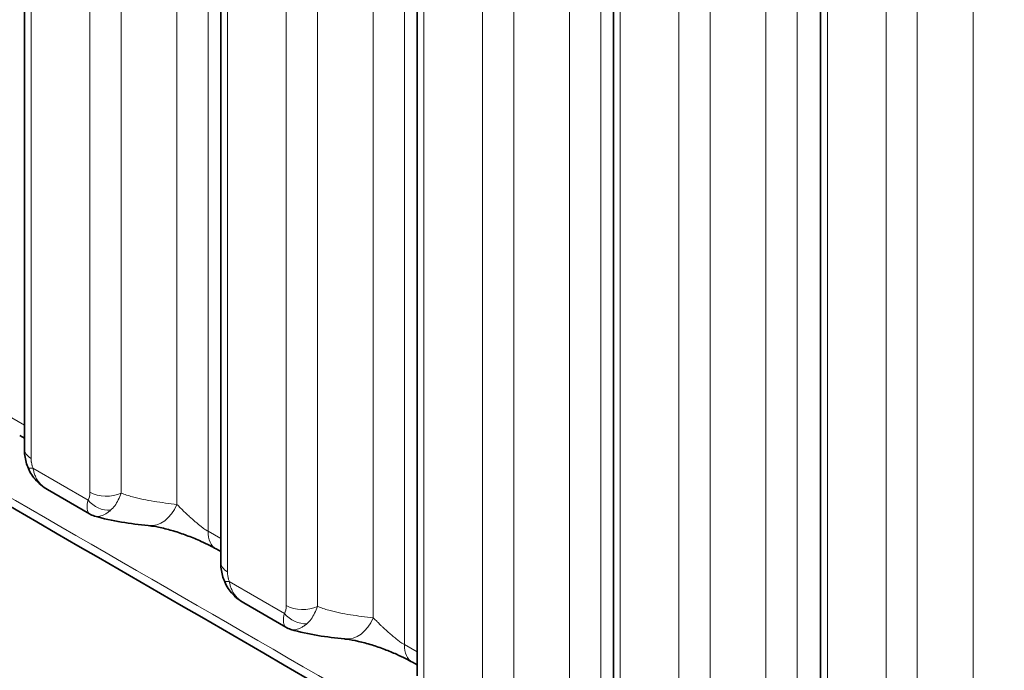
# Model space of a CAD drawing. Header units: millimetres. Extents: x 5 to 415, y 5 to 292.
# Tile 179 of 199: x 372.43 to 378.84, y 242.46 to 246.7. Entities that reach past the tile are written whole.
import ezdxf

# ---------------------------------------------------------------- set-up
doc = ezdxf.new("R2010")
doc.units = ezdxf.units.MM
doc.layers.add('Sichtbar (ISO)', color=7, linetype='Continuous', lineweight=35)
doc.layers.add('Sichtbar schmal (ISO)', color=7, linetype='Continuous', lineweight=18)

msp = doc.modelspace()

# ---------------------------------------------------------------- linework, layer by layer
at = {"layer": 'Sichtbar (ISO)'}
for p, q in [((372.46368646, 251.64447496), (372.46368646, 243.90482257)), ((373.74105738, 250.90698451), (373.74105738, 243.16724368)), ((375.01842831, 250.16949406), (375.01842831, 242.42967303)), ((376.29579923, 249.43200362), (376.29579923, 241.69213779)), ((377.64388083, 248.65368834), (377.64388083, 240.91384371)), ((372.46368646, 243.97447597), (372.43337713, 243.99197571)), ((372.61397123, 243.64011195), (372.88725179, 243.48231608)), ((372.91967969, 243.46833985), (372.91967983, 243.46833981)), ((373.74105738, 243.23695891), (373.71074849, 243.25445828)), ((373.89133855, 242.90254009), (374.16462601, 242.74473976)), ((374.19706368, 242.73076042), (374.19706383, 242.73076038)), ((374.90489634, 242.6522379), (374.90490491, 242.65223296)), ((375.01842831, 242.49945317), (374.98812216, 242.51695042))]:
    msp.add_line(p, q, dxfattribs=at)
for centre, major_axis, ratio, start_param, end_param in [((373.29579351, 243.65486556), (-0.02672065, -0.24856791), 0.7391392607, 6.2831747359, 6.2831978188), ((373.83575132, 243.470963), (-0.12500283, -0.21650472), 0.5773415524, 6.2827114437, 6.2831853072), ((374.57316491, 242.91732409), (-0.02669056, -0.24857114), 0.7391166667, 6.2831757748, 6.283208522)]:
    msp.add_ellipse(centre, major_axis=major_axis, ratio=ratio, start_param=start_param, end_param=end_param, dxfattribs=at)
for points in [[(388.67268757, 234.12238951), (382.90465901, 237.41547933), (377.20258701, 240.74110951), (371.46927837, 244.05123488)], [(372.61397201, 243.6401118), (372.61394217, 243.64012903), (372.61391233, 243.64014627), (372.61388249, 243.64016351)], [(372.91967969, 243.46833985), (372.90840998, 243.47171408), (372.89745827, 243.47643422), (372.88726838, 243.48230768)], [(372.88727404, 243.48233886), (372.88727939, 243.48233576), (372.88728475, 243.48233267), (372.88729011, 243.48232958)], [(373.26907092, 243.40629786), (373.15601666, 243.41845265), (373.03680999, 243.43327243), (372.9196798, 243.46833969)], [(373.89133921, 242.90253973), (373.8913094, 242.90255695), (373.89127958, 242.90257417), (373.89124978, 242.9025914)], [(374.19706368, 242.73076042), (374.18579052, 242.73413485), (374.17483543, 242.73885599), (374.16464262, 242.74473112)], [(374.16464826, 242.74476256), (374.16465366, 242.74475944), (374.16465906, 242.74475632), (374.16466447, 242.7447532)], [(374.54647261, 242.66875314), (374.43341448, 242.68089433), (374.31420086, 242.69569969), (374.19706379, 242.73076026)]]:
    msp.add_open_spline(points, degree=3, dxfattribs=at)
for points, knots in [([(372.48540096, 243.78756078), (372.47505008, 243.81512308), (372.46831781, 243.84390901), (372.46426067, 243.88304831), (372.46368629, 243.89398117), (372.46368644, 243.90482327)], [0, 0, 0, 0, 0.017814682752, 0.017814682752, 0.024733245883, 0.024733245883, 0.024733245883, 0.024733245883]), ([(372.61388251, 243.64016344), (372.58362391, 243.6576562), (372.55582473, 243.68043426), (372.51299022, 243.73081509), (372.49638487, 243.75831209), (372.48540094, 243.78756084)], [0, 0, 0, 0, 0.021122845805, 0.021122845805, 0.039953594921, 0.039953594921, 0.039953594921, 0.039953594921]), ([(373.71068925, 243.25449247), (373.69884253, 243.26134536), (373.68483299, 243.26894595), (373.65252993, 243.28548005), (373.63344629, 243.29465266), (373.60013967, 243.30968788), (373.58611797, 243.3157551), (373.54438627, 243.33304448), (373.51584689, 243.34386931), (373.45827707, 243.36372574), (373.42871556, 243.37277911), (373.37109263, 243.38830311), (373.34276328, 243.39461994), (373.29970427, 243.40243006), (373.28306581, 243.40479367), (373.26907516, 243.4062974)], [0, 0, 0, 0, 0.01147802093, 0.01147802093, 0.02484264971, 0.02484264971, 0.03406206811, 0.03406206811, 0.05203127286, 0.05203127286, 0.07142693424, 0.07142693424, 0.09272356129, 0.09272356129, 0.10871046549, 0.10871046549, 0.10871046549, 0.10871046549]), ([(373.76276931, 243.04999016), (373.75241895, 243.07755256), (373.74568725, 243.10633851), (373.74163132, 243.14547498), (373.74105722, 243.15640504), (373.74105736, 243.16724438)], [0, 0, 0, 0, 0.017814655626, 0.017814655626, 0.024731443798, 0.024731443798, 0.024731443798, 0.024731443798]), ([(373.89124979, 242.90259132), (373.86099144, 242.92008405), (373.83319252, 242.94286204), (373.79035817, 242.99324325), (373.77375286, 243.02074087), (373.76276929, 243.04999023)], [0, 0, 0, 0, 0.021122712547, 0.021122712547, 0.039953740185, 0.039953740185, 0.039953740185, 0.039953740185]), ([(374.9881984, 242.51690634), (374.97542062, 242.52426561), (374.96039421, 242.53239272), (374.92581843, 242.54998688), (374.90541865, 242.55969497), (374.86008547, 242.57986663), (374.83448268, 242.59043438), (374.78043173, 242.61101043), (374.75142821, 242.62100767), (374.69333317, 242.63900056), (374.66385284, 242.64688881), (374.60843934, 242.65955597), (374.5822555, 242.6641924), (374.55578608, 242.66769522), (374.5509986, 242.6682673), (374.54647862, 242.66875249)], [0, 0, 0, 0, 0.01220233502, 0.01220233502, 0.0263391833, 0.0263391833, 0.0426695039, 0.0426695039, 0.06111132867, 0.06111132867, 0.08147589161, 0.08147589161, 0.10350024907, 0.10350024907, 0.10866290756, 0.10866290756, 0.10866290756, 0.10866290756])]:
    msp.add_open_spline(points, degree=3, knots=knots, dxfattribs=at)
at = {"layer": 'Sichtbar schmal (ISO)'}
for p, q in [((373.65897474, 251.93570047), (373.65897464, 243.3689008)), ((373.45648928, 251.77110424), (373.45649042, 243.54429646)), ((372.50762048, 251.58323769), (372.50762047, 243.84358531)), ((372.89005891, 243.62277492), (372.8900593, 251.36243654)), ((373.0925423, 243.61767025), (373.09254259, 251.35733176)), ((374.93634566, 251.19821002), (374.93634546, 242.63139471)), ((374.7338602, 251.03361379), (374.7338614, 242.80675429)), ((373.78499141, 250.84574724), (373.78499139, 243.10600642)), ((374.16742983, 242.88519552), (374.16743023, 250.62494609)), ((374.3699132, 242.88009073), (374.36991351, 250.61984131)), ((376.21371657, 250.46071958), (376.21371618, 241.89391735)), ((376.01123113, 250.29612334), (376.01123228, 242.06923316)), ((375.06236233, 250.10825679), (375.06236231, 242.36843577)), ((375.44480076, 242.14762951), (375.44480115, 249.88745564)), ((375.64728414, 242.14252484), (375.64728444, 249.88235087)), ((377.49108748, 249.72322914), (377.49108684, 241.1564874)), ((377.28860205, 249.55863289), (377.2886032, 241.33175284)), ((376.33973326, 249.37076635), (376.33973324, 241.63090053)), ((376.72217168, 241.41010406), (376.72217208, 249.1499652)), ((376.92465507, 241.40499939), (376.92465536, 249.14486042)), ((378.63668365, 248.78031762), (378.6366848, 240.55351749)), ((377.68781483, 248.59245109), (377.68781484, 240.85260645)), ((378.07025341, 240.63182581), (378.07025368, 248.37164992)), ((378.27273744, 240.6267215), (378.27273739, 248.36654547)), ((372.46368646, 244.0590258), (372.38160385, 244.10641795)), ((372.5197582, 243.77905792), (372.87791142, 243.5722524)), ((373.74105738, 243.32150887), (373.65897464, 243.3689008)), ((373.79712746, 243.04148493), (374.15528397, 242.83467689)), ((373.82583837, 242.96572191), (373.82584221, 242.96571707)), ((374.59309549, 242.67167442), (374.59310002, 242.67167349)), ((375.01842831, 242.58400411), (374.93634542, 242.63139474))]:
    msp.add_line(p, q, dxfattribs=at)
for centre, major_axis, ratio, start_param, end_param in [((372.61368646, 243.90482257), (-0.15, 0), 0.5773502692, 0, 0.7853983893), ((372.62580336, 243.84035436), (-0.14040123, -0.05279669), 0.2255750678, 6.2830871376, 6.9173598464), ((372.80932643, 243.68319085), (0.05140616, -0.12563752), 0.4954780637, 0.3248293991, 0.8800261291), ((372.99612503, 243.6840121), (0.15, 0), 0.5773502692, 3.9269898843, 5.4105125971), ((372.98402713, 243.63356236), (0.12497429, -0.08295424), 0.785465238, 4.3405065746, 5.482967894), ((373.29579351, 243.65486556), (-0.02672065, -0.24856791), 0.7391392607, 0.0000125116, 1.1906675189), ((373.83575132, 243.470963), (-0.12500283, -0.21650472), 0.5773415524, 5.4977952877, 6.2827114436), ((373.89105738, 243.16724368), (-0.15, 0), 0.5773502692, 0, 0.7853983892), ((373.90317164, 243.10278393), (-0.14040111, -0.05279702), 0.2256028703, 6.2830826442, 6.9173595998), ((374.08669094, 242.94561939), (0.05141434, -0.12564267), 0.4954702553, 0.3248243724, 0.879960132), ((374.27349595, 242.94643271), (0.15, 0), 0.5773502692, 3.9269898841, 5.4105121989), ((374.26139964, 242.8959868), (0.12497768, -0.08294913), 0.7854587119, 4.340474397, 5.4829729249), ((374.57316491, 242.91732409), (-0.02669056, -0.24857114), 0.7391166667, 0.0000232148, 1.1905747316), ((375.11312208, 242.73345682), (-0.12499992, -0.2165064), 0.5773505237, 5.4977868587, 6.2831853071)]:
    msp.add_ellipse(centre, major_axis=major_axis, ratio=ratio, start_param=start_param, end_param=end_param, dxfattribs=at)
for points, knots in [([(371.41917191, 244.13864999), (372.47078908, 243.53149841), (373.52257222, 242.92421411), (374.57446236, 242.3168554), (375.04250688, 242.04660768), (375.51057259, 241.77634521), (375.97865431, 241.50607314), (376.41131923, 241.25625086), (376.84399782, 241.00642037), (377.27668599, 240.75658572), (377.67695832, 240.52546803), (378.07723885, 240.29434678), (378.4775243, 240.06322518), (378.84821784, 239.8491897), (379.21891561, 239.63515393), (379.58961511, 239.42112044), (379.73303349, 239.33831392), (379.87645213, 239.25550775), (380.01987084, 239.17270205), (380.22010185, 239.05709461), (380.42033305, 238.94148809), (380.62056379, 238.82588234), (380.93924794, 238.64188602), (381.25793094, 238.45789165), (381.57661007, 238.27389848), (381.87220062, 238.10323577), (382.16778784, 237.9325741), (382.4633695, 237.76191285), (382.7377455, 237.60349522), (383.01211671, 237.44507796), (383.28648164, 237.2866607), (383.54145277, 237.13944134), (383.79641847, 236.99222199), (384.05137659, 236.84500195), (384.14113916, 236.7931705), (384.2309008, 236.74133896), (384.32066173, 236.68950738), (384.46781037, 236.60453783), (384.61495664, 236.51956844), (384.76210318, 236.43460371), (384.97331241, 236.31264816), (385.18452217, 236.19070219), (385.39574094, 236.06878201), (385.40411382, 236.06394899), (385.41248672, 236.05911601), (385.42085965, 236.05428307), (385.62346077, 235.93733942), (385.82607541, 235.82041415), (386.02866125, 235.70345946), (386.17605004, 235.61837053), (386.32342358, 235.53326604), (386.47078761, 235.44812602), (386.50987731, 235.42554183), (386.54896583, 235.40295538), (386.58805294, 235.38036881), (386.75716718, 235.28264577), (386.92625508, 235.18492036), (387.09535528, 235.08740666), (387.24540439, 235.00087901), (387.39546289, 234.91451795), (387.54554363, 234.82847411), (387.55494831, 234.82308225), (387.5643531, 234.81769162), (387.57375801, 234.81230214), (387.73864915, 234.71781124), (387.90358009, 234.62367053), (388.0686511, 234.5292959), (388.07351899, 234.52651283), (388.078387, 234.52372955), (388.08325513, 234.52094605), (388.26262071, 234.41838851), (388.44214751, 234.31552887), (388.62164526, 234.21461877)], [0, 0, 0, 0, 0.1834600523, 0.1834600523, 0.1834600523, 0.2650916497, 0.2650916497, 0.2650916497, 0.3405466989, 0.3405466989, 0.3405466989, 0.4103488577, 0.4103488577, 0.4103488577, 0.4749907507, 0.4749907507, 0.4749907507, 0.4999997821, 0.4999997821, 0.4999997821, 0.5349156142, 0.5349156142, 0.5349156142, 0.5904871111, 0.5904871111, 0.5904871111, 0.6420324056, 0.6420324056, 0.6420324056, 0.6898797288, 0.6898797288, 0.6898797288, 0.7343449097, 0.7343449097, 0.7343449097, 0.7499996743, 0.7499996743, 0.7499996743, 0.7756631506, 0.7756631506, 0.7756631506, 0.8124996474, 0.8124996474, 0.8124996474, 0.8139598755, 0.8139598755, 0.8139598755, 0.8492932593, 0.8492932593, 0.8492932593, 0.8749996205, 0.8749996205, 0.8749996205, 0.8818184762, 0.8818184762, 0.8818184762, 0.9113209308, 0.9113209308, 0.9113209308, 0.9374995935, 0.9374995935, 0.9374995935, 0.9391400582, 0.9391400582, 0.9391400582, 0.9679014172, 0.9679014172, 0.9679014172, 0.9687495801, 0.9687495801, 0.9687495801, 1, 1, 1, 1]), ([(372.50762047, 243.84358531), (372.50762047, 243.83938243), (372.50779454, 243.83518356), (372.50812049, 243.83099231), (372.50836523, 243.82784545), (372.50869577, 243.82470259), (372.50910585, 243.82156224), (372.50936825, 243.81955288), (372.50966249, 243.8175451), (372.50998855, 243.81554243), (372.51085077, 243.81024653), (372.51193635, 243.80498594), (372.51323425, 243.79983147), (372.51336317, 243.79931947), (372.51349424, 243.7988085), (372.51362743, 243.79829852), (372.51534213, 243.79173284), (372.51740013, 243.78533694), (372.5197582, 243.77905792)], [0.00000002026, 0.00000002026, 0.00000002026, 0.00000002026, 0.19038722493, 0.19038722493, 0.19038722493, 0.33333333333, 0.33333333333, 0.33333333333, 0.42479753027, 0.42479753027, 0.42479753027, 0.66666666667, 0.66666666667, 0.66666666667, 0.69069154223, 0.69069154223, 0.69069154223, 1, 1, 1, 1]), ([(372.61388249, 243.64016351), (372.61342913, 243.64042556), (372.61297736, 243.64068922), (372.61252719, 243.64095448), (372.60246566, 243.64688315), (372.59321396, 243.65360101), (372.58487677, 243.66082475), (372.57739913, 243.66730374), (372.57064384, 243.6741751), (372.5644373, 243.68149947), (372.55842058, 243.68859982), (372.5529179, 243.69612752), (372.54788297, 243.70423366), (372.54646588, 243.70651514), (372.54508653, 243.70884299), (372.543746, 243.71122161), (372.54074048, 243.71655451), (372.53793067, 243.72214102), (372.53534181, 243.72796359), (372.53186685, 243.73577908), (372.52879066, 243.74401939), (372.52616401, 243.75262493), (372.52357463, 243.76110839), (372.52142127, 243.76994536), (372.5197582, 243.77905792)], [0.1601694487, 0.1601694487, 0.1601694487, 0.1601694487, 0.16758530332, 0.16758530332, 0.16758530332, 0.33333333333, 0.33333333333, 0.33333333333, 0.48199305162, 0.48199305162, 0.48199305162, 0.62610607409, 0.62610607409, 0.62610607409, 0.66666666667, 0.66666666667, 0.66666666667, 0.75760440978, 0.75760440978, 0.75760440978, 0.87966793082, 0.87966793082, 0.87966793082, 1, 1, 1, 1]), ([(373.02432669, 243.50534789), (373.03402687, 243.51387132), (373.04336719, 243.52395897), (373.05190654, 243.53539206), (373.0604459, 243.54682517), (373.06818921, 243.55959283), (373.07503442, 243.57342948), (373.08187962, 243.58726612), (373.08781746, 243.60218086), (373.09254223, 243.61767029)], [0.0000006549, 0.0000006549, 0.0000006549, 0.0000006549, 0.33333333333, 0.33333333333, 0.33333333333, 0.66666666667, 0.66666666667, 0.66666666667, 0.99999992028, 0.99999992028, 0.99999992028, 0.99999992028]), ([(373.45649039, 243.5442964), (373.40618313, 243.54970471), (373.35644885, 243.55552204), (373.30796496, 243.56316131), (373.25932644, 243.57082494), (373.21194629, 243.58032214), (373.16664546, 243.5930425), (373.14124057, 243.60017614), (373.11648962, 243.60832346), (373.09254224, 243.6176703)], [0, 0, 0, 0, 0.3897447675, 0.3897447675, 0.3897447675, 0.78073249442, 0.78073249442, 0.78073249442, 0.99999998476, 0.99999998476, 0.99999998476, 0.99999998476]), ([(372.87791142, 243.5722524), (372.8732291, 243.55208242), (372.87160641, 243.534748), (372.8720009, 243.52145292), (372.87239538, 243.50815784), (372.87441718, 243.49857308), (372.87863272, 243.49127759), (372.88084817, 243.48744351), (372.88375322, 243.48437382), (372.88727404, 243.48233886)], [0, 0, 0, 0, 0.33333333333, 0.33333333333, 0.33333333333, 0.66666666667, 0.66666666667, 0.66666666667, 0.84184737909, 0.84184737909, 0.84184737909, 0.84184737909]), ([(372.91967983, 243.46833981), (372.92127811, 243.46786128), (372.92742772, 243.46628145), (372.93859865, 243.46510431), (372.9535816, 243.46651748), (372.96924746, 243.4707771), (372.98593868, 243.47806851), (373.00437338, 243.48915555), (373.01743687, 243.49932701), (373.02432718, 243.50534783)], [0.21009832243, 0.21009832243, 0.21009832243, 0.21009832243, 0.25352556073, 0.37476669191, 0.49416620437, 0.61091764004, 0.72977454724, 0.85739552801, 0.99999964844, 0.99999964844, 0.99999964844, 0.99999964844]), ([(373.65897463, 243.3689008), (373.65554809, 243.37087931), (373.64830381, 243.37530998), (373.6362135, 243.3834295), (373.62255115, 243.39331857), (373.60698167, 243.40531412), (373.58948497, 243.41951287), (373.5701147, 243.43592483), (373.54901923, 243.45446087), (373.52644133, 243.47495801), (373.50277044, 243.4971824), (373.47864151, 243.52081342), (373.46370113, 243.53640755), (373.45649049, 243.54429654)], [0, 0, 0, 0, 0.05977428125, 0.12043418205, 0.18633563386, 0.25809151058, 0.33657070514, 0.42239783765, 0.51647529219, 0.61990475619, 0.73395961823, 0.86016335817, 0.99999975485, 0.99999975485, 0.99999975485, 0.99999975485]), ([(373.79712746, 243.04148493), (373.79478812, 243.04771442), (373.79277254, 243.05410108), (373.79104431, 243.06071633), (373.79092891, 243.06115804), (373.79081482, 243.06160078), (373.79070203, 243.06204458), (373.78937994, 243.06724681), (373.78823233, 243.07259052), (373.78733001, 243.07797662), (373.78700254, 243.07993138), (373.78670726, 243.08189144), (373.78644705, 243.08385124), (373.78602336, 243.08704235), (373.78569442, 243.09023432), (373.78545679, 243.09343202), (373.78514637, 243.09760931), (373.78499139, 243.10179661), (373.78499139, 243.10600642)], [0, 0, 0, 0, 0.31246922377, 0.31246922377, 0.31246922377, 0.33333333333, 0.33333333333, 0.33333333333, 0.57790486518, 0.57790486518, 0.57790486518, 0.66666666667, 0.66666666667, 0.66666666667, 0.81119542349, 0.81119542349, 0.81119542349, 0.9999999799, 0.9999999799, 0.9999999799, 0.9999999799]), ([(373.89124978, 242.9025914), (373.890799, 242.90285195), (373.8903498, 242.9031141), (373.88990218, 242.90337783), (373.87984, 242.90930628), (373.87058771, 242.91602398), (373.86224994, 242.9232477), (373.85477162, 242.92972681), (373.84801571, 242.93659841), (373.84180862, 242.94392308), (373.83579145, 242.95102364), (373.83028838, 242.95855161), (373.82525312, 242.96665809), (373.82383604, 242.9689395), (373.82245669, 242.97126729), (373.82111616, 242.97364583), (373.81811038, 242.97897908), (373.81530033, 242.98456597), (373.81271128, 242.99038895), (373.80923619, 242.99820469), (373.80615992, 243.00644527), (373.80353324, 243.01505109), (373.80094383, 243.02353483), (373.79879048, 243.03237208), (373.79712746, 243.04148493)], [0.16021290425, 0.16021290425, 0.16021290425, 0.16021290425, 0.16758623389, 0.16758623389, 0.16758623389, 0.33333333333, 0.33333333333, 0.33333333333, 0.48199540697, 0.48199540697, 0.48199540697, 0.62610877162, 0.62610877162, 0.62610877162, 0.66666666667, 0.66666666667, 0.66666666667, 0.75760704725, 0.75760704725, 0.75760704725, 0.8796693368, 0.8796693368, 0.8796693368, 1, 1, 1, 1]), ([(374.30170552, 242.76777461), (374.31140458, 242.77629797), (374.32074377, 242.7863853), (374.32928212, 242.79781789), (374.33782048, 242.80925051), (374.34556291, 242.82201751), (374.35240732, 242.83585328), (374.35925173, 242.84968905), (374.36518888, 242.86460269), (374.36991314, 242.88009076)], [0.00000065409, 0.00000065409, 0.00000065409, 0.00000065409, 0.33333333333, 0.33333333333, 0.33333333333, 0.66666666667, 0.66666666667, 0.66666666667, 0.99999989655, 0.99999989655, 0.99999989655, 0.99999989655]), ([(374.73386125, 242.80675422), (374.68355772, 242.8121559), (374.63382737, 242.81796684), (374.58534734, 242.82559959), (374.53671346, 242.83325657), (374.48933784, 242.84274695), (374.44404153, 242.8554608), (374.41862755, 242.86259404), (374.39386812, 242.87074199), (374.36991306, 242.88009065)], [0, 0, 0, 0, 0.38970930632, 0.38970930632, 0.38970930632, 0.7806554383, 0.7806554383, 0.7806554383, 0.9999999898, 0.9999999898, 0.9999999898, 0.9999999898]), ([(374.15528397, 242.83467689), (374.15060163, 242.81450552), (374.14897932, 242.79717009), (374.14937432, 242.78387457), (374.14976932, 242.77057905), (374.15179165, 242.76099433), (374.15600804, 242.75369906), (374.15822336, 242.74986605), (374.16112804, 242.74679717), (374.16464826, 242.74476256)], [0, 0, 0, 0, 0.33333333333, 0.33333333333, 0.33333333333, 0.66666666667, 0.66666666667, 0.66666666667, 0.84180309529, 0.84180309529, 0.84180309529, 0.84180309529]), ([(374.93634542, 242.63139474), (374.93143902, 242.63421734), (374.926067, 242.63754778), (374.92022411, 242.64146019), (374.91610956, 242.6442153), (374.91175881, 242.64725624), (374.90720032, 242.65055922), (374.9052855, 242.65194667), (374.90333411, 242.65338026), (374.90134816, 242.6548572), (374.89463442, 242.65985017), (374.88753076, 242.66534816), (374.8801366, 242.67127594), (374.87691702, 242.67385702), (374.87364127, 242.67651943), (374.87032214, 242.67925066), (374.86601848, 242.68279205), (374.86164189, 242.68644922), (374.85721589, 242.69019749), (374.84937642, 242.69683655), (374.8413864, 242.70376575), (374.83326781, 242.71094178), (374.82514923, 242.71811781), (374.81690256, 242.72553941), (374.80856895, 242.7331809), (374.80462913, 242.73679351), (374.8006699, 242.74045619), (374.79669975, 242.74416166), (374.79227213, 242.74829409), (374.78783084, 242.7524797), (374.78338815, 242.75671349), (374.77714621, 242.76266194), (374.770903, 242.76870319), (374.76470375, 242.7748355), (374.76253428, 242.77698154), (374.76037047, 242.77913858), (374.75821498, 242.78130656), (374.74990018, 242.78966955), (374.74170204, 242.79819596), (374.73386141, 242.80675434)], [0.00000029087, 0.00000029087, 0.00000029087, 0.00000029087, 0.11111111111, 0.11111111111, 0.11111111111, 0.18935519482, 0.18935519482, 0.18935519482, 0.22222222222, 0.22222222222, 0.22222222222, 0.33333333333, 0.33333333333, 0.33333333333, 0.38171354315, 0.38171354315, 0.38171354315, 0.44444444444, 0.44444444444, 0.44444444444, 0.55555555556, 0.55555555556, 0.55555555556, 0.66666666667, 0.66666666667, 0.66666666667, 0.71919583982, 0.71919583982, 0.71919583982, 0.77777777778, 0.77777777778, 0.77777777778, 0.86008497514, 0.86008497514, 0.86008497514, 0.88888888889, 0.88888888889, 0.88888888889, 0.99999996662, 0.99999996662, 0.99999996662, 0.99999996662]), ([(374.19706383, 242.73076038), (374.19866036, 242.73028249), (374.20480826, 242.72870328), (374.21597728, 242.72752632), (374.2309602, 242.72893975), (374.24662602, 242.73319989), (374.26331726, 242.74049212), (374.28175207, 242.75158042), (374.29481565, 242.76175304), (374.30170601, 242.76777455)], [0.21014957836, 0.21014957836, 0.21014957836, 0.21014957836, 0.25352800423, 0.37476906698, 0.49416755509, 0.61091768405, 0.72977392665, 0.85739496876, 0.99999964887, 0.99999964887, 0.99999964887, 0.99999964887])]:
    msp.add_open_spline(points, degree=3, knots=knots, dxfattribs=at)

doc.saveas('drawing.dxf')
